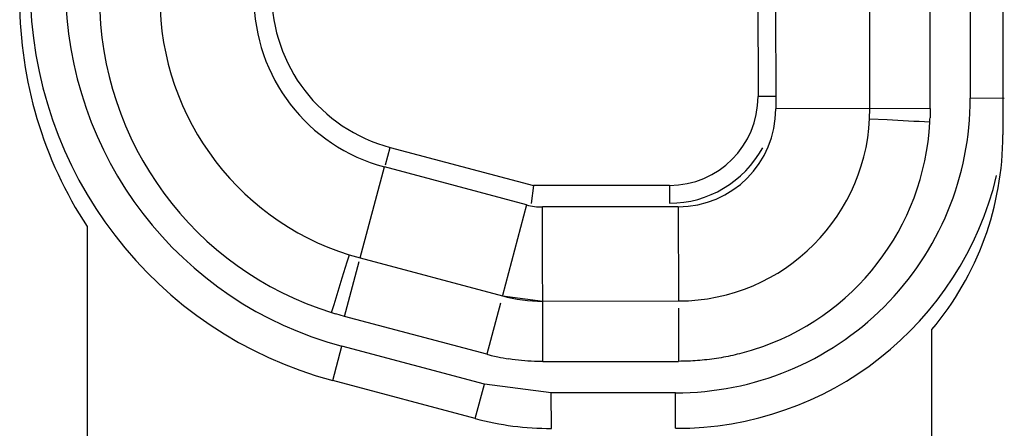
# Model space of a CAD drawing. Header units: inches. Extents: x 0 to 34, y 0 to 22.
# Tile 42 of 71: x 7.598 to 7.876, y 15.764 to 15.879. Entities that reach past the tile are written whole.
import ezdxf

# ---------------------------------------------------------------- set-up
doc = ezdxf.new("R2010")
doc.units = ezdxf.units.IN
doc.header["$LTSCALE"] = 1.87
doc.header["$MEASUREMENT"] = 0
doc.layers.get('0').update_dxf_attribs({"linetype": 'CONTINUOUS'})

msp = doc.modelspace()

# ---------------------------------------------------------------- linework, layer by layer
at = {"color": 7, "linetype": 'CONTINUOUS'}
for p, q in [((7.8754459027, 16.3792324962), (7.8754459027, 15.8467770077)), ((7.8106688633, 16.3711191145), (7.811469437, 15.8541197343)), ((7.8379694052, 15.8541607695), (7.8371688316, 16.3711601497)), ((7.8549693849, 15.854187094), (7.8541688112, 16.3711864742)), ((7.8056742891, 16.3676113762), (7.8064640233, 15.8576119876)), ((7.865467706, 16.36931146), (7.8662608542, 15.8571073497)), ((7.8114640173, 15.8576197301), (7.8064640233, 15.8576119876)), ((7.8758530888, 15.8570510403), (7.86626157, 15.8571073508)), ((7.8549693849, 15.854187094), (7.811469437, 15.8541197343)), ((7.8549693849, 15.854187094), (7.8549211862, 15.8515717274)), ((7.8428640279, 15.8509952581), (7.837895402, 15.851249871)), ((7.7015526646, 15.8384196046), (7.7028392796, 15.8432512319)), ((7.7028392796, 15.8432512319), (7.7431610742, 15.832513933)), ((7.6943640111, 15.8121681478), (7.7011830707, 15.8377757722)), ((7.7412465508, 15.8271072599), (7.7011830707, 15.8377757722)), ((7.7431610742, 15.832513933), (7.7425105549, 15.8275129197)), ((7.7815027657, 15.8325733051), (7.7431610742, 15.832513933)), ((7.7815027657, 15.8325733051), (7.7815105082, 15.8275733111)), ((7.7412465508, 15.8271072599), (7.7344450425, 15.8015655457)), ((7.7840120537, 15.8265771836), (7.745776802, 15.8265179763)), ((7.7458441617, 15.7830180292), (7.745776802, 15.8265179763)), ((7.7840120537, 15.8265771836), (7.7840530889, 15.8000772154)), ((7.6174459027, 15.821004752), (7.6174459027, 15.638004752)), ((7.6907209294, 15.8110517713), (7.6913430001, 15.8130399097)), ((7.6893204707, 15.806561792), (7.6907209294, 15.8110517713)), ((7.6899895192, 15.7957406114), (7.6940885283, 15.8111336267)), ((7.6943640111, 15.8121681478), (7.7344274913, 15.8014996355)), ((7.6870008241, 15.7990946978), (7.6893204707, 15.806561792)), ((7.7344274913, 15.8014996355), (7.7458178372, 15.8000180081)), ((7.6862927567, 15.7968073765), (7.6870008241, 15.7990946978)), ((7.7338920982, 15.7994890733), (7.7300529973, 15.7850720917)), ((7.7458178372, 15.8000180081), (7.7840530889, 15.8000772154)), ((7.6899895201, 15.7957406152), (7.687469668, 15.7964533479)), ((7.7300529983, 15.7850720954), (7.6899895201, 15.7957406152)), ((7.784056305, 15.7980003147), (7.7840794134, 15.7830772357)), ((7.8554459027, 15.638004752), (7.8554459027, 15.792004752)), ((7.686625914, 15.7776811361), (7.6891989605, 15.7873436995)), ((7.7293592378, 15.776650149), (7.6891991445, 15.7873443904)), ((7.7458441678, 15.7830180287), (7.7840794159, 15.783077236)), ((7.7267860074, 15.7669868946), (7.686625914, 15.7776811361)), ((7.7267860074, 15.7669868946), (7.7293590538, 15.776649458)), ((7.7482273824, 15.7741958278), (7.7293592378, 15.776650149)), ((7.7832302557, 15.7742500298), (7.7482273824, 15.7741958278)), ((7.7482428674, 15.7641958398), (7.7482273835, 15.7741951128)), ((7.7832457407, 15.7642500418), (7.7832302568, 15.7742493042))]:
    msp.add_line(p, q, dxfattribs=at)
for centre, radius, start, end in [((7.7161603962, 15.888592), 0.1147758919, 180.0887224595, 255.0887197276), ((7.7161603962, 15.888592), 0.1047758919, 180.0887224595, 255.0887197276), ((7.7144459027, 15.8846207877), 0.116, 180, 213.2582815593), ((7.713924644, 15.8856157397), 0.0930067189, 180.0929293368, 252.716961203), ((7.7139205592, 15.8856088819), 0.076, 180.0887224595, 255.0887224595), ((7.7139205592, 15.8856088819), 0.0495, 180.0887224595, 255.0887224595), ((7.7144188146, 15.8867358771), 0.045, 180.0887224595, 255.0887224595), ((7.7814640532, 15.8575732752), 0.025, 270.0887224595, 0.0887224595), ((7.7835311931, 15.8569792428), 0.0827297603, 269.7915989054, 0.0887224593), ((7.78396947, 15.8540771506), 0.0275, 270.0887224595, 0.0887224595), ((7.78396947, 15.8540771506), 0.054, 270.0887224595, 0.0887224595), ((7.8003524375, 15.8531756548), 0.0545923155, 357.0433909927, 358.3164023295), ((7.7840798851, 15.8540732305), 0.0708895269, 287.3485703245, 356.9972823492), ((7.5659115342, 10.5037226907), 5.3544398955, 86.9064426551, 87.0351160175), ((7.7904459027, 15.8467770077), 0.085, 319.8808331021, 360), ((7.7814640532, 15.8575732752), 0.03, 270.0887224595, 331.2882331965), ((7.7835311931, 15.8569792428), 0.0927297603, 269.7906982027, 346.4995716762), ((7.7457497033, 15.8440179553), 0.0175, 255.0887224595, 270.0887224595), ((7.7457497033, 15.8440179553), 0.044, 255.0887224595, 270.0887224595), ((7.7070821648, 15.8637852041), 0.0701300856, 252.7560548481, 253.7601571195), ((7.7514967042, 15.8668542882), 0.0845467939, 255.3075059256, 256.1761801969), ((7.7452051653, 15.8413661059), 0.0582935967, 256.1950815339, 258.0549463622), ((7.7457547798, 15.8441399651), 0.0611211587, 258.0890701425, 261.0787219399), ((7.7481145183, 15.8470818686), 0.0828861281, 255.0887197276, 270.0887224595)]:
    msp.add_arc(centre, radius, start, end, dxfattribs=at)
for points, knots in [([(7.8051397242, 15.7863065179), (7.8034380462, 15.785774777), (7.7999954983, 15.7848382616), (7.7947413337, 15.7838370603), (7.7903144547, 15.7833108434), (7.7867541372, 15.783121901), (7.7849710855, 15.7830923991), (7.7840794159, 15.7830772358)], [0, 0, 0, 0, 0.2501265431, 0.4999358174, 0.7498288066, 0.8748823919, 1, 1, 1, 1]), ([(7.7458441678, 15.7830180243), (7.745044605, 15.783018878), (7.741844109, 15.7830708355), (7.7386482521, 15.7833851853), (7.7362762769, 15.7837582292)], [0, 0, 0, 0, 0.2498093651, 1, 1, 1, 1])]:
    msp.add_open_spline(points, degree=3, knots=knots, dxfattribs=at)

doc.saveas('drawing.dxf')
